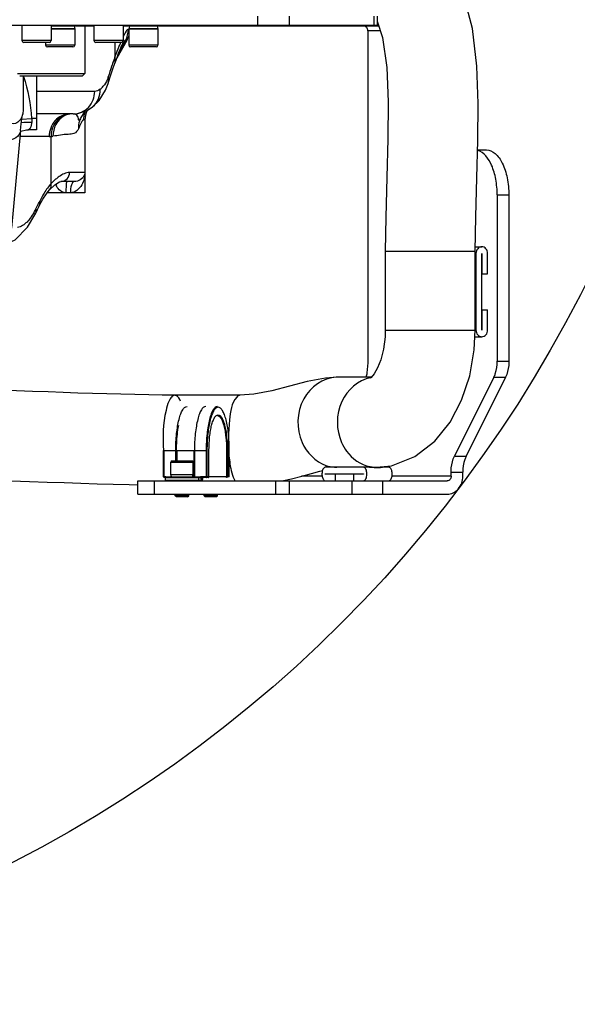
# Model space of a CAD drawing. Header units: millimetres. Extents: x 0 to 11890, y 0 to 8410.
# Tile 45 of 103: x 7376 to 7624, y 1690 to 2128. Entities that reach past the tile are written whole.
import ezdxf

# ---------------------------------------------------------------- set-up
doc = ezdxf.new("R2010")
doc.units = ezdxf.units.MM
doc.header["$LTSCALE"] = 653.95
doc.layers.get('0').update_dxf_attribs({"linetype": 'CONTINUOUS'})
for name, color, linetype in [('304103000002DXF_CONTINUOUS_LINE', 7, 'CONTINUOUS'), ('304104000045DXF_CONTINUOUS_LINE', 7, 'CONTINUOUS'), ('304105000021DXF_CONTINUOUS_LINE', 7, 'CONTINUOUS'), ('304105000045DXF_CONTINUOUS_LINE', 7, 'CONTINUOUS'), ('304105000047DXF_CONTINUOUS_LINE', 7, 'CONTINUOUS'), ('304109000002DXF_CONTINUOUS_LINE', 7, 'CONTINUOUS'), ('501023000027DXF_CONTINUOUS_LINE', 7, 'CONTINUOUS'), ('501023000231DXF_CONTINUOUS_LINE', 7, 'CONTINUOUS'), ('501025000001DXF_CONTINUOUS_LINE', 7, 'CONTINUOUS'), ('604006000004DXF_CONTINUOUS_LINE', 7, 'CONTINUOUS'), ('604006000006DXF_CONTINUOUS_LINE', 7, 'CONTINUOUS'), ('R50-1TANHUANDXF_CONTINUOUS_LINE', 7, 'CONTINUOUS')]:
    doc.layers.add(name, color=color, linetype=linetype)

msp = doc.modelspace()

# ---------------------------------------------------------------- linework, layer by layer
at = {"color": 2, "linetype": 'Continuous'}
msp.add_circle((7110.316, 2268.777), 578.65, dxfattribs=at)
at = {"layer": '304103000002DXF_CONTINUOUS_LINE', "color": 9, "linetype": 'Continuous'}
for p, q in [((7424.816, 2123.433), (7424.653, 2123.433)), ((7423.341, 2118.472), (7420.82, 2114.042)), ((7423.999, 2118.471), (7423.341, 2118.471)), ((7418.697, 2117.577), (7418.697, 2111.239)), ((7409.695, 2095.777), (7383.816, 2095.777)), ((7377.306, 2083.519), (7381.606, 2083.777)), ((7383.816, 2083.777), (7381.606, 2083.777)), ((7405.316, 2083.121), (7404.731, 2083.121)), ((7389.452, 2075.777), (7376.455, 2075.777)), ((7390.318, 2054.863), (7390.316, 2075.805)), ((7405.316, 2059.777), (7398.526, 2059.777))]:
    msp.add_line(p, q, dxfattribs=at)
at = {"layer": '304103000002DXF_CONTINUOUS_LINE', "color": 7, "linetype": 'Continuous'}
for p, q in [((7423.999, 2118.471), (7419.493, 2110.587)), ((7422.216, 2117.195), (7422.214, 2117.191)), ((7377.839, 2102.777), (7377.839, 2087.668)), ((7383.816, 2102.777), (7383.816, 2078.777)), ((7415.668, 2099.339), (7416.592, 2102.257)), ((7411.689, 2091.812), (7414.501, 2096.295)), ((7414.501, 2096.295), (7415.663, 2099.326)), ((7415.663, 2099.326), (7415.667, 2099.339)), ((7408.767, 2088.943), (7411.689, 2091.812)), ((7377.839, 2087.668), (7377.666, 2085.799)), ((7408.714, 2088.901), (7408.767, 2088.943)), ((7400.123, 2085.777), (7383.816, 2085.777)), ((7400.123, 2085.777), (7402.219, 2085.954)), ((7403.078, 2083.162), (7403.077, 2083.158)), ((7403.078, 2083.162), (7403.294, 2083.572)), ((7403.294, 2083.572), (7403.538, 2083.977)), ((7405.316, 2083.121), (7405.316, 2050.777)), ((7376.705, 2078.465), (7372.665, 2035.036)), ((7376.904, 2078.213), (7379.355, 2078.742)), ((7379.355, 2078.742), (7380.185, 2078.777)), ((7383.816, 2078.777), (7380.186, 2078.777)), ((7376.671, 2078.098), (7376.904, 2078.213)), ((7389.634, 2052.125), (7389.643, 2052.135)), ((7389.643, 2052.135), (7391.977, 2054.313)), ((7391.977, 2054.313), (7394.053, 2055.602)), ((7394.053, 2055.602), (7394.684, 2055.777)), ((7400.641, 2055.777), (7394.684, 2055.777)), ((7385.191, 2045.234), (7386.59, 2047.899)), ((7405.313, 2050.777), (7388.497, 2050.777)), ((7384.267, 2043.309), (7384.874, 2044.572)), ((7384.874, 2044.572), (7385.19, 2045.233)), ((7383.473, 2041.659), (7384.267, 2043.309))]:
    msp.add_line(p, q, dxfattribs=at)
for points in [[(7420.317, 2112.772), (7420.95, 2114.372), (7421.498, 2115.678), (7421.929, 2116.63), (7422.028, 2116.833)], [(7422.028, 2116.833), (7422.187, 2117.142), (7422.213, 2117.19)], [(7418.497, 2107.856), (7418.874, 2108.901), (7419.62, 2110.931), (7420.317, 2112.772)], [(7416.592, 2102.257), (7417.808, 2105.9), (7418.497, 2107.856)], [(7402.219, 2085.954), (7406.318, 2087.338), (7408.714, 2088.901)], [(7376.705, 2078.465), (7377.008, 2081.363), (7377.47, 2084.704), (7377.666, 2085.799)], [(7403.538, 2083.977), (7404.723, 2085.873), (7405.534, 2087.073)], [(7386.59, 2047.899), (7388.497, 2050.777), (7389.634, 2052.125)], [(7371.288, 2028.461), (7374.269, 2029.925), (7379.791, 2035.518), (7383.475, 2041.664)]]:
    msp.add_lwpolyline(points, dxfattribs=at)
for centre, start, end in [((7415.316, 2123.433), 330.2552, 342.63009), ((7415.316, 2083.121), 154.82255, 180)]:
    msp.add_arc(centre, 10, start, end, dxfattribs=at)
at = {"layer": '304103000002DXF_CONTINUOUS_LINE', "color": 9, "linetype": 'Continuous'}
for centre, radius, start, end in [((7539.954, 2067.387), 128.907, 157.20772, 157.95624), ((7514.945, 2077.854), 101.796, 156.95875, 157.18618), ((7588.998, 2050.128), 180.934, 160.25978, 161.2878), ((7648.804, 2030.14), 243.993, 161.65025, 162.79742), ((7614.307, 2041.499), 207.673, 161.27318, 161.62865), ((7304.034, 2078.736), 77.758, 17.7745, 18.06976), ((7405.947, 2104.523), 9.931, 308.4181, 319.49981), ((7399.994, 2077.521), 8.36, 100.30347, 117.41292), ((7399.954, 2077.687), 8.189, 99.03114, 100.23842), ((7410.43, 2079.993), 8.005, 156.70794, 160.86557), ((7414.837, 2083.109), 10.106, 160.31438, 179.93171), ((7414.762, 2083.121), 10.031, 156.60002, 160.23509), ((7389.449, 2089.419), 13.642, 270.01644, 273.64743), ((7389.525, 2087.101), 11.324, 274.00641, 278.16089), ((7412.153, 2033.887), 30.278, 133.23351, 136.1487), ((7410.055, 2036.091), 27.236, 132.49285, 133.19494), ((7400.924, 2058.038), 9.312, 202.15526, 207.86443), ((7355.666, 2057.511), 31.164, 330.35674, 333.57499), ((7056.892, 2206.277), 364.927, 333.53413, 333.73633), ((7097.936, 2186.051), 319.169, 333.73199, 334.18402)]:
    msp.add_arc(centre, radius, start, end, dxfattribs=at)
for points, knots in [([(7424.653, 2123.433), (7424.217, 2123.431), (7423.321, 2121.997), (7422.738, 2120.933), (7422.336, 2120.086)], [0, 0, 0, 0, 0.317368, 1, 1, 1, 1]), ([(7423.341, 2118.472), (7423.262, 2118.471), (7422.719, 2118.189), (7422.464, 2117.628), (7422.216, 2117.194)], [0, 0, 0, 0, 0.136873, 1, 1, 1, 1]), ([(7415.727, 2102.301), (7415.581, 2101.832), (7415.041, 2100.327), (7414.218, 2098.917), (7413.499, 2098.073)], [0, 0, 0, 0, 0.3069946, 1, 1, 1, 1]), ([(7400.123, 2085.777), (7402.584, 2085.788), (7407.748, 2088.027), (7409.695, 2093.246), (7409.695, 2095.777)], [0, 0, 0, 0, 0.4930015, 1, 1, 1, 1]), ([(7398.481, 2085.777), (7396.14, 2085.777), (7391.154, 2083.393), (7389.452, 2078.294), (7389.452, 2075.777)], [0, 0, 0, 0, 0.4819787, 1, 1, 1, 1]), ([(7395.587, 2084.959), (7393.191, 2083.786), (7390.69, 2080.375), (7390.304, 2076.761), (7390.316, 2075.805)], [0, 0, 0, 0, 0.736044, 1, 1, 1, 1]), ([(7403.295, 2083.573), (7403.154, 2083.338), (7402.879, 2082.701), (7402.29, 2083.468), (7402.49, 2083.969), (7402.36, 2084.317)], [0, 0, 0, 0, 0.3589242, 0.5136429, 1, 1, 1, 1]), ([(7404.323, 2082.872), (7404.237, 2082.781), (7404.063, 2082.555), (7403.912, 2082.314), (7403.831, 2082.178)], [0, 0, 0, 0, 0.4408386, 1, 1, 1, 1]), ([(7404.731, 2083.121), (7404.664, 2083.121), (7404.506, 2083.054), (7404.388, 2082.942), (7404.323, 2082.872)], [0, 0, 0, 0, 0.4134657, 1, 1, 1, 1]), ([(7376.704, 2078.463), (7376.64, 2077.783), (7375.302, 2074.617), (7371.306, 2073.719), (7368.739, 2073.851)], [0, 0, 0, 0, 0.2098523, 1, 1, 1, 1]), ([(7381.653, 2082.163), (7381.603, 2081.696), (7381.412, 2080.601), (7380.968, 2078.777), (7380.186, 2078.777)], [0, 0, 0, 0, 0.3754432, 1, 1, 1, 1]), ([(7402.453, 2079.204), (7402.092, 2078.311), (7400.675, 2076.748), (7396.421, 2076.766), (7393.378, 2076.214), (7391.133, 2075.892)], [0, 0, 0, 0, 0.2347782, 0.4470567, 1, 1, 1, 1]), ([(7403.831, 2082.178), (7403.721, 2081.99), (7403.205, 2081.025), (7402.781, 2080.016), (7402.453, 2079.204)], [0, 0, 0, 0, 0.1990137, 1, 1, 1, 1]), ([(7398.526, 2059.777), (7398.102, 2059.777), (7396.045, 2059.478), (7394.239, 2058.297), (7392.958, 2057.284)], [0, 0, 0, 0, 0.2060072, 1, 1, 1, 1]), ([(7405.316, 2059.777), (7405.316, 2057.872), (7404.572, 2053.904), (7400.907, 2050.777), (7398.866, 2050.777)], [0, 0, 0, 0, 0.4828096, 1, 1, 1, 1]), ([(7405.316, 2059.777), (7405.316, 2059.353), (7404.895, 2057.175), (7402.379, 2055.777), (7400.641, 2055.777)], [0, 0, 0, 0, 0.1962001, 1, 1, 1, 1]), ([(7397.545, 2055.777), (7397.026, 2055.777), (7397.06, 2053.163), (7396.802, 2051.958), (7396.802, 2050.777)], [0, 0, 0, 0, 0.3051977, 1, 1, 1, 1]), ([(7400.641, 2055.777), (7399.998, 2055.777), (7398.959, 2053.589), (7398.866, 2051.968), (7398.866, 2050.777)], [0, 0, 0, 0, 0.3505323, 1, 1, 1, 1]), ([(7381.02, 2039.451), (7380.575, 2038.864), (7379.064, 2037.073), (7376.953, 2035.53), (7375.331, 2035.319)], [0, 0, 0, 0, 0.3104341, 1, 1, 1, 1])]:
    msp.add_open_spline(points, degree=3, knots=knots, dxfattribs=at)
for points in [[(7423.341, 2118.471), (7424.187, 2119.958), (7424.653, 2121.722), (7424.653, 2123.433)], [(7420.471, 2115.767), (7419.862, 2114.265), (7419.275, 2112.753), (7418.697, 2111.239)], [(7418.497, 2107.856), (7418.878, 2108.918), (7418.93, 2110.132), (7418.696, 2111.236)], [(7378.08, 2102.473), (7380.016, 2096.434), (7381.226, 2090.108), (7381.606, 2083.777)], [(7415.667, 2099.339), (7415.96, 2100.282), (7415.963, 2101.342), (7415.727, 2102.301)], [(7408.767, 2088.943), (7410.972, 2090.716), (7412.29, 2093.918), (7412.118, 2096.742)], [(7412.118, 2096.742), (7411.438, 2096.201), (7410.565, 2095.777), (7409.695, 2095.777)], [(7381.606, 2083.777), (7381.7, 2083.247), (7381.709, 2082.699), (7381.653, 2082.163)], [(7396.145, 2084.942), (7393.085, 2083.353), (7391.049, 2079.339), (7391.133, 2075.892)], [(7398.489, 2085.77), (7397.488, 2085.682), (7396.489, 2085.4), (7395.587, 2084.959)], [(7402.36, 2084.317), (7402.099, 2085.016), (7401.426, 2085.614), (7400.712, 2085.829)], [(7377.019, 2081.942), (7378.551, 2082.152), (7380.107, 2082.212), (7381.653, 2082.163)], [(7402.867, 2082.617), (7402.491, 2081.534), (7402.353, 2080.346), (7402.453, 2079.204)], [(7392.958, 2057.284), (7392.511, 2056.931), (7392.078, 2056.559), (7391.657, 2056.173)], [(7394.707, 2055.777), (7395.688, 2055.777), (7396.73, 2056.239), (7397.407, 2056.949)], [(7397.407, 2056.949), (7398.107, 2057.682), (7398.526, 2058.763), (7398.526, 2059.777)], [(7388.678, 2052.858), (7388.139, 2052.123), (7387.634, 2051.361), (7387.16, 2050.583)], [(7390.318, 2054.863), (7389.731, 2054.23), (7389.188, 2053.555), (7388.678, 2052.858)], [(7389.643, 2052.135), (7390.28, 2052.821), (7390.502, 2053.944), (7390.316, 2054.862)], [(7396.802, 2050.777), (7395.124, 2050.777), (7393.477, 2052.202), (7392.691, 2053.686)], [(7387.16, 2050.583), (7386.465, 2049.442), (7385.833, 2048.261), (7385.251, 2047.058)], [(7383.475, 2041.664), (7383.761, 2042.259), (7383.761, 2043.009), (7383.574, 2043.642)], [(7385.191, 2045.234), (7385.453, 2045.783), (7385.439, 2046.479), (7385.251, 2047.058)], [(7382.751, 2042.097), (7382.229, 2041.181), (7381.657, 2040.291), (7381.02, 2039.451)]]:
    msp.add_open_spline(points, degree=3, dxfattribs=at)
at = {"layer": '304103000002DXF_CONTINUOUS_LINE', "color": 7, "linetype": 'Continuous'}
msp.add_open_spline([(7377.666, 2085.799), (7377.327, 2084.045), (7375.14, 2080.583), (7371.604, 2081.591), (7370.403, 2082.206)], degree=3, knots=[0, 0, 0, 0, 0.5697878, 1, 1, 1, 1], dxfattribs=at)
at = {"layer": '304104000045DXF_CONTINUOUS_LINE', "color": 7, "linetype": 'Continuous'}
for p, q in [((7405.316, 2124.777), (7405.316, 2103.777)), ((7375.316, 2103.777), (7405.316, 2103.777)), ((7376.317, 2102.777), (7404.316, 2102.777)), ((7404.316, 2102.777), (7405.316, 2103.777))]:
    msp.add_line(p, q, dxfattribs=at)
at = {"layer": '304105000021DXF_CONTINUOUS_LINE', "color": 7, "linetype": 'Continuous'}
for p, q in [((7578.948, 2026.777), (7581.841, 2026.777)), ((7579.243, 2023.777), (7579.243, 1989.777)), ((7581.798, 1989.777), (7581.798, 2023.777)), ((7581.884, 2023.777), (7581.884, 2014.777)), ((7584.439, 2014.777), (7584.439, 2023.777)), ((7581.798, 2014.777), (7584.439, 2014.777)), ((7581.798, 1998.777), (7584.439, 1998.777)), ((7581.884, 1998.777), (7581.884, 1989.777)), ((7584.439, 1989.777), (7584.439, 1998.777)), ((7578.768, 1986.777), (7581.841, 1986.777)), ((7531.964, 1928.777), (7512.239, 1928.777)), ((7512.239, 1925.827), (7529.239, 1925.827)), ((7529.239, 1925.727), (7512.239, 1925.727)), ((7516.739, 1922.777), (7516.739, 1925.727)), ((7524.739, 1925.727), (7524.739, 1922.777)), ((7540.498, 1928.777), (7537.619, 1928.777))]:
    msp.add_line(p, q, dxfattribs=at)
at = {"layer": '304105000021DXF_CONTINUOUS_LINE', "color": 9, "linetype": 'Continuous'}
for p, q in [((7578.922, 2023.777), (7579.243, 2023.777)), ((7581.798, 2023.777), (7581.884, 2023.777)), ((7578.922, 1989.777), (7579.243, 1989.777)), ((7581.798, 1989.777), (7581.884, 1989.777))]:
    msp.add_line(p, q, dxfattribs=at)
at = {"layer": '304105000021DXF_CONTINUOUS_LINE', "color": 7, "linetype": 'Continuous'}
for centre, radius, start, end in [((7524.729, 1925.777), 6.01, 359.52079, 0.47921), ((7530.228, 1902.164), 26.689, 83.67902, 84.57052)]:
    msp.add_arc(centre, radius, start, end, dxfattribs=at)
for points, knots in [([(7581.841, 2026.777), (7581.501, 2026.777), (7580.797, 2026.611), (7579.634, 2025.696), (7579.243, 2024.528), (7579.243, 2023.777)], [0, 0, 0, 0, 0.235139, 0.4805266, 1, 1, 1, 1]), ([(7584.439, 2023.777), (7584.439, 2024.528), (7584.048, 2025.696), (7582.885, 2026.611), (7582.181, 2026.777), (7581.841, 2026.777)], [0, 0, 0, 0, 0.5194734, 0.764861, 1, 1, 1, 1]), ([(7579.243, 1989.777), (7579.243, 1989.026), (7579.634, 1987.858), (7580.797, 1986.944), (7581.501, 1986.777), (7581.841, 1986.777)], [0, 0, 0, 0, 0.5194734, 0.764861, 1, 1, 1, 1]), ([(7581.841, 1986.777), (7582.181, 1986.777), (7582.885, 1986.944), (7584.048, 1987.858), (7584.439, 1989.026), (7584.439, 1989.777)], [0, 0, 0, 0, 0.235139, 0.4805266, 1, 1, 1, 1]), ([(7512.239, 1928.777), (7512.034, 1928.777), (7511.563, 1928.553), (7511.006, 1927.688), (7510.752, 1926.6), (7510.725, 1925.489), (7510.827, 1924.649), (7511.043, 1923.9), (7511.356, 1923.301), (7511.752, 1922.889), (7512.088, 1922.777), (7512.239, 1922.777)], [0, 0, 0, 0, 0.0854986, 0.1979077, 0.4179492, 0.5396792, 0.6587908, 0.7678891, 0.8613369, 0.9371395, 1, 1, 1, 1]), ([(7530.739, 1925.827), (7530.736, 1926.207), (7530.664, 1926.926), (7530.36, 1927.868), (7529.908, 1928.559), (7529.443, 1928.777), (7529.239, 1928.777)], [0, 0, 0, 0, 0.319926, 0.6037636, 0.8284846, 1, 1, 1, 1]), ([(7529.239, 1922.777), (7529.443, 1922.777), (7529.908, 1922.996), (7530.36, 1923.686), (7530.664, 1924.628), (7530.736, 1925.347), (7530.739, 1925.727)], [0, 0, 0, 0, 0.1715154, 0.3962364, 0.680074, 1, 1, 1, 1]), ([(7535.486, 1928.511), (7535.303, 1928.511), (7534.527, 1928.532), (7533.756, 1928.626), (7533.166, 1928.69)], [0, 0, 0, 0, 0.2354788, 1, 1, 1, 1]), ([(7537.773, 1928.777), (7537.662, 1928.777), (7537.376, 1928.699), (7536.869, 1928.612), (7536.216, 1928.528), (7535.739, 1928.511), (7535.486, 1928.511)], [0, 0, 0, 0, 0.1451964, 0.3802632, 0.6705892, 1, 1, 1, 1]), ([(7540.498, 1922.777), (7540.704, 1922.777), (7541.174, 1923.001), (7541.731, 1923.866), (7541.985, 1924.954), (7542.012, 1926.065), (7541.91, 1926.906), (7541.695, 1927.654), (7541.381, 1928.253), (7540.985, 1928.665), (7540.649, 1928.777), (7540.498, 1928.777)], [0, 0, 0, 0, 0.0854986, 0.1979077, 0.4179492, 0.5396792, 0.6587908, 0.7678891, 0.8613369, 0.9371395, 1, 1, 1, 1])]:
    msp.add_open_spline(points, degree=3, knots=knots, dxfattribs=at)
for points in [[(7581.798, 2023.777), (7581.798, 2023.799), (7581.82, 2023.829), (7581.841, 2023.825)], [(7581.841, 2023.825), (7581.862, 2023.822), (7581.884, 2023.799), (7581.884, 2023.777)], [(7581.841, 1989.729), (7581.82, 1989.732), (7581.798, 1989.755), (7581.798, 1989.777)], [(7581.884, 1989.777), (7581.884, 1989.756), (7581.863, 1989.726), (7581.841, 1989.729)], [(7512.239, 1925.727), (7512.206, 1925.727), (7512.206, 1925.827), (7512.239, 1925.827)], [(7523.498, 1925.727), (7523.464, 1925.727), (7523.464, 1925.827), (7523.498, 1925.827)], [(7529.239, 1925.827), (7529.273, 1925.827), (7529.273, 1925.727), (7529.239, 1925.727)], [(7532.753, 1928.733), (7532.491, 1928.757), (7532.227, 1928.777), (7531.964, 1928.777)]]:
    msp.add_open_spline(points, degree=3, dxfattribs=at)
at = {"layer": '304105000045DXF_CONTINUOUS_LINE', "color": 7, "linetype": 'Continuous'}
for p, q in [((7409.316, 2124.777), (7390.316, 2124.777)), ((7536.019, 2124.777), (7422.316, 2124.777)), ((7439.316, 2124.777), (7439.316, 2125.277)), ((7531.189, 2122.777), (7531.189, 1976.777)), ((7579.957, 2069.777), (7583.885, 2069.777)), ((7588.689, 2049.777), (7588.689, 1975.919)), ((7593.885, 2049.777), (7593.885, 1975.919)), ((7587.225, 1968.848), (7569.654, 1933.706)), ((7592.421, 1968.848), (7574.85, 1933.706)), ((7568.189, 1924.777), (7568.189, 1926.635)), ((7573.385, 1924.777), (7573.385, 1926.635)), ((7428.848, 1922.777), (7566.457, 1922.777)), ((7428.848, 1916.777), (7428.848, 1922.777)), ((7428.848, 1916.777), (7566.457, 1916.777))]:
    msp.add_line(p, q, dxfattribs=at)
at = {"layer": '304105000045DXF_CONTINUOUS_LINE', "color": 9, "linetype": 'Continuous'}
for p, q in [((7433.316, 2124.777), (7433.316, 2125.277)), ((7444.316, 2125.277), (7444.316, 2124.777)), ((7536.672, 2122.777), (7531.189, 2122.777)), ((7588.689, 2049.777), (7593.885, 2049.777)), ((7588.689, 1975.919), (7593.885, 1975.919)), ((7587.225, 1968.848), (7592.421, 1968.848)), ((7569.654, 1933.706), (7574.85, 1933.706)), ((7568.189, 1926.635), (7573.385, 1926.635)), ((7436.26, 1916.777), (7436.26, 1922.777)), ((7490.214, 1916.777), (7490.214, 1922.777)), ((7496.287, 1916.777), (7496.287, 1922.777)), ((7510.829, 1924.777), (7501.604, 1924.777)), ((7524.218, 1916.777), (7524.218, 1922.777)), ((7537.878, 1916.777), (7537.878, 1922.777)), ((7568.189, 1924.777), (7541.908, 1924.777))]:
    msp.add_line(p, q, dxfattribs=at)
at = {"layer": '304105000045DXF_CONTINUOUS_LINE', "color": 7, "linetype": 'Continuous'}
for points, knots in [([(7531.189, 2122.777), (7531.189, 2123.278), (7530.88, 2124.28), (7529.91, 2124.777), (7529.457, 2124.777)], [0, 0, 0, 0, 0.5253186, 1, 1, 1, 1]), ([(7583.885, 2069.777), (7585.258, 2069.777), (7588.396, 2068.282), (7591.42, 2063.591), (7593.436, 2057.206), (7593.885, 2052.341), (7593.885, 2049.777)], [0, 0, 0, 0, 0.1711411, 0.3961414, 0.6803928, 1, 1, 1, 1]), ([(7588.689, 2049.777), (7588.689, 2052.141), (7588.271, 2056.703), (7586.323, 2063.797), (7582.896, 2068.864), (7579.957, 2069.615)], [0, 0, 0, 0, 0.3135951, 0.5976602, 1, 1, 1, 1]), ([(7531.189, 1976.777), (7531.189, 1974.739), (7530.986, 1972.037), (7530.489, 1969.39), (7530.348, 1968.75)], [0, 0, 0, 0, 0.7568471, 1, 1, 1, 1]), ([(7587.225, 1968.848), (7587.469, 1969.336), (7588.371, 1971.588), (7588.689, 1974.046), (7588.689, 1975.919)], [0, 0, 0, 0, 0.2256504, 1, 1, 1, 1]), ([(7593.885, 1975.919), (7593.885, 1975.268), (7593.765, 1972.858), (7593.211, 1970.428), (7592.421, 1968.848)], [0, 0, 0, 0, 0.2692216, 1, 1, 1, 1]), ([(7568.189, 1926.635), (7568.189, 1927.286), (7568.309, 1929.697), (7568.863, 1932.126), (7569.654, 1933.706)], [0, 0, 0, 0, 0.2692216, 1, 1, 1, 1]), ([(7574.85, 1933.706), (7574.606, 1933.218), (7573.703, 1930.966), (7573.385, 1928.508), (7573.385, 1926.635)], [0, 0, 0, 0, 0.2256504, 1, 1, 1, 1]), ([(7566.457, 1916.777), (7568.267, 1916.777), (7572.148, 1918.766), (7573.385, 1922.774), (7573.385, 1924.777)], [0, 0, 0, 0, 0.4746814, 1, 1, 1, 1]), ([(7568.189, 1924.777), (7568.189, 1924.276), (7567.88, 1923.274), (7566.91, 1922.777), (7566.457, 1922.777)], [0, 0, 0, 0, 0.5253186, 1, 1, 1, 1])]:
    msp.add_open_spline(points, degree=3, knots=knots, dxfattribs=at)
msp.add_open_spline([(7579.958, 2069.982), (7580.42, 2069.849), (7580.905, 2069.777), (7581.385, 2069.777)], degree=3, dxfattribs=at)
at = {"layer": '304105000047DXF_CONTINUOUS_LINE', "color": 9, "linetype": 'Continuous'}
for p, q in [((7482.03, 2129.277), (7482.03, 2125.277)), ((7496.172, 2129.277), (7496.172, 2125.277)), ((7533.799, 2129.277), (7533.799, 2125.277))]:
    msp.add_line(p, q, dxfattribs=at)
at = {"layer": '304105000047DXF_CONTINUOUS_LINE', "color": 7, "linetype": 'Continuous'}
for p in [(7535.264, 2129.277), (7360.816, 2125.277)]:
    msp.add_line(p, (7535.264, 2125.277), dxfattribs=at)
at = {"layer": '304109000002DXF_CONTINUOUS_LINE', "color": 7, "linetype": 'Continuous'}
for p, q in [((7440.287, 1924.577), (7440.287, 1936.277)), ((7446.43, 1931.577), (7446.43, 1936.277)), ((7453.81, 1936.277), (7453.81, 1924.577)), ((7441.085, 1924.277), (7440.587, 1924.277)), ((7441.085, 1924.277), (7441.085, 1923.077)), ((7441.385, 1924.577), (7456.704, 1924.577)), ((7460.206, 1924.277), (7457.004, 1924.277)), ((7457.004, 1924.277), (7457.004, 1923.877))]:
    msp.add_line(p, q, dxfattribs=at)
at = {"layer": '304109000002DXF_CONTINUOUS_LINE', "color": 9, "linetype": 'Continuous'}
for p, q in [((7440.297, 1936.277), (7446.093, 1936.277)), ((7440.51, 1924.577), (7440.51, 1936.277)), ((7445.726, 1931.577), (7445.726, 1936.277)), ((7446.093, 1931.577), (7446.093, 1936.277)), ((7446.43, 1936.277), (7459.616, 1936.277)), ((7454.033, 1936.277), (7454.033, 1924.577)), ((7459.249, 1936.277), (7459.249, 1924.577)), ((7459.616, 1936.277), (7459.616, 1924.577)), ((7460.496, 1924.577), (7460.496, 1936.277)), ((7468.675, 1936.277), (7468.307, 1936.277)), ((7468.307, 1936.277), (7468.307, 1924.577)), ((7468.675, 1936.277), (7468.675, 1924.577)), ((7469.555, 1924.577), (7469.555, 1936.277)), ((7441.385, 1924.577), (7440.287, 1924.577)), ((7441.085, 1924.277), (7457.004, 1924.277)), ((7441.085, 1923.077), (7457.356, 1923.077)), ((7455.829, 1924.277), (7455.829, 1923.077)), ((7469.555, 1924.577), (7456.704, 1924.577)), ((7456.994, 1924.277), (7456.994, 1923.877)), ((7457.004, 1923.877), (7456.994, 1923.877)), ((7457.149, 1923.277), (7457.279, 1923.277))]:
    msp.add_line(p, q, dxfattribs=at)
at = {"layer": '304109000002DXF_CONTINUOUS_LINE', "color": 7, "linetype": 'Continuous'}
for centre, radius, start, end in [((7440.587, 1924.577), 0.3, 180, 270), ((7441.385, 1924.277), 0.3, 90, 180), ((7441.385, 1923.077), 0.3, 180, 270), ((7456.705, 1924.277), 0.3, 359.95432, 5.4888), ((7458.928, 1923.875), 1.923, 179.94609, 184.54027), ((7460.206, 1924.577), 0.3, 270, 360)]:
    msp.add_arc(centre, radius, start, end, dxfattribs=at)
at = {"layer": '304109000002DXF_CONTINUOUS_LINE', "color": 9, "linetype": 'Continuous'}
msp.add_arc((7456.988, 1923.293), 0.284, 65.35175, 80.96697, dxfattribs=at)
for points, knots in [([(7445.726, 1936.277), (7445.726, 1938.768), (7445.896, 1942.397), (7446.52, 1946.993), (7447.117, 1949.914), (7447.874, 1952.358), (7448.771, 1954.406), (7449.961, 1955.777), (7450.773, 1955.777)], [0, 0, 0, 0, 0.3579093, 0.5209289, 0.6656255, 0.7874239, 0.8833233, 1, 1, 1, 1]), ([(7459.08, 1955.777), (7458.268, 1955.777), (7457.078, 1954.406), (7456.181, 1952.358), (7455.424, 1949.914), (7454.827, 1946.993), (7454.203, 1942.397), (7454.033, 1938.768), (7454.033, 1936.277)], [0, 0, 0, 0, 0.1166767, 0.2125761, 0.3343745, 0.4790711, 0.6420907, 1, 1, 1, 1]), ([(7464.296, 1955.777), (7463.484, 1955.777), (7462.294, 1954.406), (7461.397, 1952.358), (7460.64, 1949.914), (7460.043, 1946.993), (7459.419, 1942.397), (7459.249, 1938.768), (7459.249, 1936.277)], [0, 0, 0, 0, 0.1166767, 0.2125761, 0.3343745, 0.4790711, 0.6420907, 1, 1, 1, 1]), ([(7469.555, 1936.277), (7469.555, 1937.526), (7469.493, 1939.98), (7469.219, 1943.541), (7468.775, 1946.826), (7468.178, 1949.711), (7467.459, 1952.094), (7466.63, 1953.889), (7465.743, 1955.099), (7464.585, 1955.636), (7463.428, 1955.099), (7462.541, 1953.889), (7461.712, 1952.094), (7460.993, 1949.711), (7460.396, 1946.826), (7459.952, 1943.541), (7459.677, 1939.98), (7459.616, 1937.526), (7459.616, 1936.277)], [0, 0, 0, 0, 0.0907987, 0.1783432, 0.2595462, 0.3316221, 0.3922921, 0.4400613, 0.4748642, 0.5, 0.5251358, 0.5599387, 0.6077079, 0.6683779, 0.7404538, 0.8216568, 0.9092013, 1, 1, 1, 1]), ([(7460.496, 1936.277), (7460.496, 1938.295), (7460.635, 1941.237), (7461.138, 1944.958), (7461.629, 1947.332), (7462.221, 1949.293), (7462.903, 1950.77), (7463.633, 1951.766), (7464.585, 1952.207), (7465.538, 1951.766), (7466.268, 1950.77), (7466.95, 1949.293), (7467.541, 1947.332), (7468.033, 1944.958), (7468.535, 1941.237), (7468.675, 1938.295), (7468.675, 1936.277)], [0, 0, 0, 0, 0.1783028, 0.2595164, 0.3316013, 0.3922784, 0.4400541, 0.4748613, 0.5, 0.5251387, 0.5599459, 0.6077216, 0.6683987, 0.7404836, 0.8216972, 1, 1, 1, 1]), ([(7464.296, 1951.777), (7464.941, 1951.777), (7465.887, 1950.687), (7466.599, 1949.06), (7467.201, 1947.117), (7467.676, 1944.795), (7468.172, 1941.141), (7468.307, 1938.257), (7468.307, 1936.277)], [0, 0, 0, 0, 0.1166772, 0.2125764, 0.3343737, 0.4790709, 0.6420919, 1, 1, 1, 1]), ([(7446.093, 1936.277), (7446.093, 1937.276), (7446.171, 1941.043), (7446.527, 1944.813), (7447.037, 1947.535)], [0, 0, 0, 0, 0.2649848, 1, 1, 1, 1]), ([(7440.587, 1924.277), (7440.553, 1924.277), (7440.517, 1924.421), (7440.51, 1924.506), (7440.51, 1924.577)], [0, 0, 0, 0, 0.326927, 1, 1, 1, 1]), ([(7455.54, 1924.577), (7455.614, 1924.577), (7455.77, 1924.511), (7455.829, 1924.353), (7455.829, 1924.277)], [0, 0, 0, 0, 0.493873, 1, 1, 1, 1]), ([(7455.829, 1923.077), (7455.829, 1923.001), (7455.77, 1922.844), (7455.614, 1922.777), (7455.54, 1922.777)], [0, 0, 0, 0, 0.506127, 1, 1, 1, 1]), ([(7457.024, 1923.525), (7457.035, 1923.462), (7457.052, 1923.377), (7457.117, 1923.277), (7457.149, 1923.277)], [0, 0, 0, 0, 0.6641042, 1, 1, 1, 1]), ([(7457.027, 1923.588), (7457.039, 1923.595), (7457.094, 1923.644), (7457.122, 1923.715), (7457.142, 1923.771)], [0, 0, 0, 0, 0.1814584, 1, 1, 1, 1]), ([(7457.356, 1923.077), (7457.356, 1923.001), (7457.297, 1922.844), (7457.141, 1922.777), (7457.067, 1922.777)], [0, 0, 0, 0, 0.506127, 1, 1, 1, 1]), ([(7457.142, 1923.771), (7457.154, 1923.805), (7457.202, 1923.97), (7457.225, 1924.142), (7457.236, 1924.277)], [0, 0, 0, 0, 0.2091602, 1, 1, 1, 1]), ([(7457.279, 1923.277), (7457.395, 1923.277), (7457.559, 1923.736), (7457.591, 1924.034), (7457.606, 1924.277)], [0, 0, 0, 0, 0.3238039, 1, 1, 1, 1]), ([(7457.356, 1923.077), (7457.406, 1923.077), (7457.518, 1923.207), (7457.63, 1923.604), (7457.667, 1923.993), (7457.667, 1924.277)], [0, 0, 0, 0, 0.1169151, 0.3344644, 1, 1, 1, 1]), ([(7459.326, 1924.277), (7459.292, 1924.277), (7459.256, 1924.421), (7459.249, 1924.506), (7459.249, 1924.577)], [0, 0, 0, 0, 0.3269253, 1, 1, 1, 1]), ([(7459.326, 1924.277), (7459.401, 1924.277), (7459.557, 1924.344), (7459.616, 1924.501), (7459.616, 1924.577)], [0, 0, 0, 0, 0.4939056, 1, 1, 1, 1]), ([(7460.206, 1924.277), (7460.281, 1924.277), (7460.437, 1924.344), (7460.496, 1924.501), (7460.496, 1924.577)], [0, 0, 0, 0, 0.4939041, 1, 1, 1, 1]), ([(7468.385, 1924.277), (7468.35, 1924.277), (7468.315, 1924.421), (7468.307, 1924.506), (7468.307, 1924.577)], [0, 0, 0, 0, 0.3269253, 1, 1, 1, 1]), ([(7468.385, 1924.277), (7468.459, 1924.277), (7468.615, 1924.344), (7468.675, 1924.501), (7468.675, 1924.577)], [0, 0, 0, 0, 0.4939056, 1, 1, 1, 1])]:
    msp.add_open_spline(points, degree=3, knots=knots, dxfattribs=at)
at = {"layer": '304109000002DXF_CONTINUOUS_LINE', "color": 7, "linetype": 'Continuous'}
for points in [[(7456.975, 1924.407), (7456.928, 1924.503), (7456.811, 1924.577), (7456.704, 1924.577)], [(7457.003, 1924.306), (7457, 1924.341), (7456.99, 1924.376), (7456.975, 1924.407)]]:
    msp.add_open_spline(points, degree=3, dxfattribs=at)
at = {"layer": '304109000002DXF_CONTINUOUS_LINE', "color": 9, "linetype": 'Continuous'}
for points in [[(7456.704, 1924.577), (7456.813, 1924.577), (7456.932, 1924.493), (7456.972, 1924.392)], [(7456.972, 1924.392), (7456.986, 1924.356), (7456.994, 1924.316), (7456.994, 1924.277)], [(7456.994, 1923.877), (7456.994, 1923.759), (7457.002, 1923.641), (7457.024, 1923.525)], [(7457.051, 1923.502), (7457.112, 1923.447), (7457.149, 1923.359), (7457.149, 1923.277)], [(7457.107, 1923.551), (7457.205, 1923.506), (7457.279, 1923.385), (7457.279, 1923.277)]]:
    msp.add_open_spline(points, degree=3, dxfattribs=at)
at = {"layer": '304109000002DXF_CONTINUOUS_LINE', "color": 7, "linetype": 'Continuous'}
for points, knots in [([(7457.057, 1923.479), (7457.053, 1923.486), (7457.028, 1923.566), (7457.016, 1923.648), (7457.01, 1923.723)], [0, 0, 0, 0, 0.0970389, 1, 1, 1, 1]), ([(7457.445, 1923.017), (7457.426, 1922.986), (7457.339, 1922.862), (7457.183, 1922.777), (7457.067, 1922.777)], [0, 0, 0, 0, 0.2340127, 1, 1, 1, 1]), ([(7457.471, 1923.063), (7457.467, 1923.055), (7457.458, 1923.04), (7457.449, 1923.024), (7457.445, 1923.017)], [0, 0, 0, 0, 0.5014024, 1, 1, 1, 1]), ([(7457.677, 1924.277), (7457.677, 1924.046), (7457.65, 1923.635), (7457.554, 1923.225), (7457.471, 1923.063)], [0, 0, 0, 0, 0.5590907, 1, 1, 1, 1])]:
    msp.add_open_spline(points, degree=3, knots=knots, dxfattribs=at)
at = {"layer": '501023000027DXF_CONTINUOUS_LINE', "color": 9, "linetype": 'Continuous'}
msp.add_line((7443.507, 1930.977), (7453.507, 1930.977), dxfattribs=at)
at = {"layer": '501023000027DXF_CONTINUOUS_LINE', "color": 7, "linetype": 'Continuous'}
for p, q in [((7443.507, 1925.577), (7443.507, 1930.977)), ((7444.107, 1931.577), (7452.907, 1931.577)), ((7453.507, 1925.577), (7453.507, 1930.977)), ((7443.507, 1925.577), (7453.507, 1925.577)), ((7445.507, 1916.077), (7445.507, 1916.777)), ((7451.507, 1916.077), (7451.507, 1916.777)), ((7458.345, 1916.077), (7458.345, 1916.777)), ((7464.345, 1916.077), (7464.345, 1916.777)), ((7451.507, 1916.077), (7445.507, 1916.077)), ((7446.007, 1915.577), (7445.507, 1916.077)), ((7451.007, 1915.577), (7446.007, 1915.577)), ((7451.007, 1915.577), (7451.507, 1916.077)), ((7464.345, 1916.077), (7458.345, 1916.077)), ((7458.845, 1915.577), (7458.345, 1916.077)), ((7463.845, 1915.577), (7458.845, 1915.577)), ((7463.845, 1915.577), (7464.345, 1916.077))]:
    msp.add_line(p, q, dxfattribs=at)
at = {"layer": '501023000027DXF_CONTINUOUS_LINE', "color": 2, "linetype": 'Continuous'}
for p, q in [((7446.107, 1916.777), (7446.107, 1915.577)), ((7450.907, 1916.777), (7450.907, 1915.577)), ((7458.945, 1916.777), (7458.945, 1915.577)), ((7463.745, 1916.777), (7463.745, 1915.577))]:
    msp.add_line(p, q, dxfattribs=at)
at = {"layer": '501023000027DXF_CONTINUOUS_LINE', "color": 7, "linetype": 'Continuous'}
for centre, start, end in [((7444.107, 1930.977), 90, 180), ((7452.907, 1930.977), 0, 90)]:
    msp.add_arc(centre, 0.6, start, end, dxfattribs=at)
at = {"layer": '501023000231DXF_CONTINUOUS_LINE', "color": 7, "linetype": 'Continuous'}
for p, q in [((7377.316, 2125.277), (7377.316, 2118.377)), ((7390.316, 2125.277), (7390.316, 2118.377)), ((7400.816, 2123.577), (7390.316, 2123.577)), ((7400.816, 2123.577), (7400.816, 2116.377)), ((7409.316, 2125.277), (7409.316, 2118.377)), ((7422.316, 2125.277), (7422.316, 2118.377)), ((7437.816, 2123.577), (7424.816, 2123.577)), ((7424.816, 2123.577), (7424.816, 2116.377)), ((7437.816, 2123.577), (7437.816, 2116.377)), ((7389.516, 2117.577), (7378.116, 2117.577)), ((7387.816, 2117.577), (7387.816, 2116.377)), ((7400.016, 2115.577), (7388.616, 2115.577)), ((7421.516, 2117.577), (7410.116, 2117.577)), ((7437.016, 2115.577), (7425.616, 2115.577))]:
    msp.add_line(p, q, dxfattribs=at)
at = {"layer": '501023000231DXF_CONTINUOUS_LINE', "color": 9, "linetype": 'Continuous'}
for p, q in [((7390.316, 2118.377), (7377.316, 2118.377)), ((7422.316, 2118.377), (7409.316, 2118.377)), ((7400.816, 2116.377), (7387.816, 2116.377)), ((7437.816, 2116.377), (7424.816, 2116.377))]:
    msp.add_line(p, q, dxfattribs=at)
at = {"layer": '501023000231DXF_CONTINUOUS_LINE', "color": 7, "linetype": 'Continuous'}
for centre, start, end in [((7378.116, 2118.377), 180, 270), ((7389.516, 2118.377), 270, 360), ((7410.116, 2118.377), 180, 270), ((7421.516, 2118.377), 270, 360), ((7388.616, 2116.377), 180, 270), ((7400.016, 2116.377), 270, 360), ((7425.616, 2116.377), 180, 270), ((7437.016, 2116.377), 270, 360)]:
    msp.add_arc(centre, 0.8, start, end, dxfattribs=at)
at = {"layer": '501025000001DXF_CONTINUOUS_LINE', "color": 7, "linetype": 'Continuous'}
for p, q in [((7517.369, 1925.727), (7517.369, 1925.827)), ((7521.369, 1925.727), (7521.369, 1925.827)), ((7531.964, 1928.777), (7537.619, 1928.777)), ((7536.292, 1928.547), (7534.596, 1928.547)), ((7537.619, 1928.756), (7537.619, 1928.777))]:
    msp.add_line(p, q, dxfattribs=at)
at = {"layer": '501025000001DXF_CONTINUOUS_LINE', "color": 2, "linetype": 'Continuous'}
for p, q in [((7517.869, 1925.727), (7517.869, 1925.827)), ((7520.869, 1925.727), (7520.869, 1925.827))]:
    msp.add_line(p, q, dxfattribs=at)
at = {"layer": '604006000004DXF_CONTINUOUS_LINE', "color": 7, "linetype": 'Continuous'}
for p, q in [((7390.316, 2123.62), (7400.816, 2123.62)), ((7400.5, 2124.777), (7400.816, 2123.62)), ((7400.816, 2123.62), (7400.661, 2123.577)), ((7425.133, 2124.777), (7424.816, 2123.62)), ((7424.816, 2123.62), (7437.816, 2123.62)), ((7424.816, 2123.62), (7424.972, 2123.577)), ((7437.5, 2124.777), (7437.816, 2123.62)), ((7437.816, 2123.62), (7437.661, 2123.577))]:
    msp.add_line(p, q, dxfattribs=at)
at = {"layer": '604006000006DXF_CONTINUOUS_LINE', "color": 7, "linetype": 'Continuous'}
for p, q in [((7443.507, 1925.538), (7443.643, 1925.577)), ((7443.507, 1925.538), (7453.507, 1925.538)), ((7443.784, 1924.577), (7443.507, 1925.538)), ((7453.23, 1924.577), (7453.507, 1925.538)), ((7453.507, 1925.538), (7453.372, 1925.577))]:
    msp.add_line(p, q, dxfattribs=at)
at = {"layer": 'R50-1TANHUANDXF_CONTINUOUS_LINE', "color": 9, "linetype": 'Continuous'}
for p, q in [((7538.922, 2024.777), (7578.922, 2024.777)), ((7538.923, 1989.777), (7578.922, 1989.777))]:
    msp.add_line(p, q, dxfattribs=at)
at = {"layer": 'R50-1TANHUANDXF_CONTINUOUS_LINE', "color": 7, "linetype": 'Continuous'}
for p, q in [((7538.922, 2024.777), (7538.922, 1989.777)), ((7578.922, 1989.777), (7578.922, 2024.777)), ((7532.709, 1968.777), (7517.436, 1968.777)), ((7532.648, 1968.7), (7532.364, 1968.417)), ((7445.267, 1960.777), (7445.238, 1960.777)), ((7474.245, 1960.777), (7445.267, 1960.777)), ((7534.619, 1928.777), (7535.016, 1928.777))]:
    msp.add_line(p, q, dxfattribs=at)
for points in [[(7578.922, 2024.777), (7579.115, 2040.048), (7579.614, 2057.365), (7580.076, 2074.068), (7580.212, 2090.478), (7579.629, 2106.967), (7577.647, 2123.777), (7573.492, 2139.485), (7566.511, 2153.066), (7556.244, 2163.812)], [(7535.264, 2127.087), (7537.675, 2119.711), (7539.553, 2106.481), (7540.203, 2091.129), (7540.081, 2074.772), (7539.595, 2057.607), (7539.104, 2039.857), (7538.922, 2024.777)], [(7538.923, 1989.777), (7538.836, 1986.771), (7538.117, 1981.217), (7536.909, 1976.562), (7535.451, 1972.955), (7533.969, 1970.36), (7532.648, 1968.7)], [(7535.016, 1928.777), (7541.744, 1929.492), (7552.123, 1933.542), (7560.919, 1940.379), (7567.725, 1948.891), (7572.845, 1958.586), (7576.459, 1969.399), (7578.47, 1980.979), (7578.922, 1989.777)], [(7445.238, 1960.777), (7439.756, 1960.813), (7433.703, 1960.918), (7427.539, 1961.055), (7421.342, 1961.202), (7415.061, 1961.379), (7408.68, 1961.574), (7402.226, 1961.781), (7395.672, 1962), (7388.948, 1962.234), (7382.032, 1962.482), (7374.89, 1962.744), (7367.551, 1963.02), (7360.085, 1963.306), (7352.545, 1963.6), (7344.974, 1963.901), (7337.38, 1964.208), (7329.756, 1964.521), (7322.091, 1964.84), (7314.389, 1965.164)], [(7517.462, 1968.777), (7512.261, 1968.437), (7504.114, 1966.844), (7496.263, 1964.755), (7488.481, 1962.736), (7480.483, 1961.221), (7474.24, 1960.777)], [(7492.922, 1922.777), (7497.258, 1923.704), (7501.855, 1924.839), (7506.041, 1925.954), (7509.796, 1926.981), (7510.944, 1927.287)], [(7372.657, 1922.797), (7380.686, 1922.502), (7388.488, 1922.224), (7396.082, 1921.963), (7403.482, 1921.718), (7410.769, 1921.491), (7417.963, 1921.284), (7425.032, 1921.09), (7428.808, 1921.005)]]:
    msp.add_lwpolyline(points, dxfattribs=at)
at = {"layer": 'R50-1TANHUANDXF_CONTINUOUS_LINE', "color": 9, "linetype": 'Continuous'}
for centre, radius, start, end in [((7517.441, 1953.791), 14.986, 90.01999, 91.2688), ((7517.43, 1943.693), 14.916, 265.95952, 270.02217), ((7534.944, 1943.835), 15.058, 259.00866, 265.94202), ((7534.93, 1943.693), 14.916, 265.95952, 270.02217)]:
    msp.add_arc(centre, radius, start, end, dxfattribs=at)
at = {"layer": 'R50-1TANHUANDXF_CONTINUOUS_LINE', "color": 7, "linetype": 'Continuous'}
msp.add_arc((7509.519, 1940.394), 69.418, 183.45191, 184.87872, dxfattribs=at)
at = {"layer": 'R50-1TANHUANDXF_CONTINUOUS_LINE', "color": 9, "linetype": 'Continuous'}
for points, knots in [([(7517.109, 1968.773), (7511.311, 1968.645), (7499.261, 1959.899), (7499.385, 1945.759), (7501.935, 1939.852)], [0, 0, 0, 0, 0.474082, 1, 1, 1, 1]), ([(7532.349, 1968.552), (7526.906, 1967.604), (7516.705, 1958.492), (7517.037, 1945.405), (7519.435, 1939.852)], [0, 0, 0, 0, 0.477411, 1, 1, 1, 1]), ([(7474.24, 1960.776), (7473.992, 1960.775), (7473.438, 1960.606), (7473.021, 1960.228), (7472.818, 1960.002)], [0, 0, 0, 0, 0.4494107, 1, 1, 1, 1]), ([(7472.818, 1960.002), (7470.436, 1957.36), (7469.272, 1947.742), (7468.882, 1939.153), (7469.388, 1933.856)], [0, 0, 0, 0, 0.4006619, 1, 1, 1, 1]), ([(7519.435, 1939.852), (7520.032, 1938.47), (7522.777, 1933.513), (7527.992, 1929.844), (7532.073, 1929.053)], [0, 0, 0, 0, 0.2658536, 1, 1, 1, 1]), ([(7469.388, 1933.856), (7469.501, 1932.668), (7470.003, 1928.839), (7470.773, 1924.895), (7472.109, 1922.559)], [0, 0, 0, 0, 0.3072188, 1, 1, 1, 1])]:
    msp.add_open_spline(points, degree=3, knots=knots, dxfattribs=at)
at = {"layer": 'R50-1TANHUANDXF_CONTINUOUS_LINE', "color": 7, "linetype": 'Continuous'}
for points, knots in [([(7445.238, 1960.776), (7444.994, 1960.771), (7444.452, 1960.598), (7444.042, 1960.226), (7443.842, 1960.004)], [0, 0, 0, 0, 0.4497811, 1, 1, 1, 1]), ([(7445.859, 1960.646), (7445.764, 1960.688), (7445.57, 1960.754), (7445.366, 1960.776), (7445.267, 1960.776)], [0, 0, 0, 0, 0.5107231, 1, 1, 1, 1]), ([(7442.659, 1958.055), (7442.089, 1956.771), (7440.092, 1949.642), (7439.868, 1942.157), (7440.227, 1936.215)], [0, 0, 0, 0, 0.1909283, 1, 1, 1, 1]), ([(7443.842, 1960.004), (7443.612, 1959.749), (7443.172, 1959.12), (7442.829, 1958.437), (7442.659, 1958.055)], [0, 0, 0, 0, 0.4506362, 1, 1, 1, 1])]:
    msp.add_open_spline(points, degree=3, knots=knots, dxfattribs=at)
msp.add_open_spline([(7447.836, 1958.14), (7447.397, 1959.109), (7446.831, 1960.214), (7445.859, 1960.646)], degree=3, dxfattribs=at)
at = {"layer": 'R50-1TANHUANDXF_CONTINUOUS_LINE', "color": 9, "linetype": 'Continuous'}
for points in [[(7501.935, 1939.852), (7503.877, 1935.356), (7507.846, 1931.212), (7512.477, 1929.615)], [(7512.477, 1929.615), (7513.732, 1929.183), (7515.054, 1928.908), (7516.379, 1928.814)]]:
    msp.add_open_spline(points, degree=3, dxfattribs=at)

doc.saveas('drawing.dxf')
